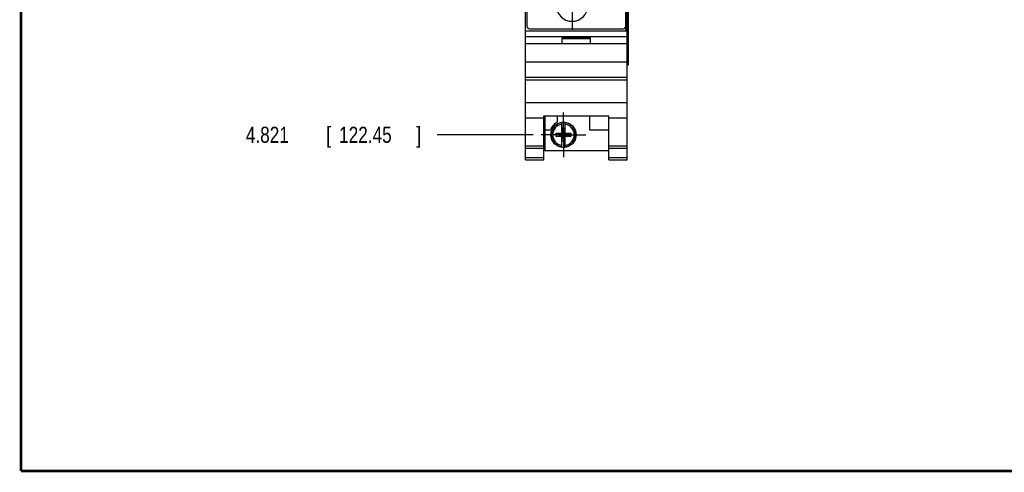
# Model space of a CAD drawing. Header units: inches. Extents: x 0.2 to 16.8, y 0.1 to 10.8.
# Tile 1 of 14: x 0.2 to 7.9, y 0.2 to 3.8. Entities that reach past the tile are written whole.
import ezdxf

# ---------------------------------------------------------------- set-up
doc = ezdxf.new("R2010")
doc.units = ezdxf.units.IN
doc.header["$LTSCALE"] = 0.935
doc.header["$MEASUREMENT"] = 0
doc.linetypes.add('CENTER', pattern=[0.6, 0.375, -0.075, 0.075, -0.075])
doc.layers.get('0').update_dxf_attribs({"linetype": 'CONTINUOUS'})
doc.layers.add('DEFAULT_1', color=7, linetype='CENTER')
doc.layers.add('DIMENSIONS', color=7, linetype='CONTINUOUS')
doc.styles.get("Standard").update_dxf_attribs({"font": 'txt', "width": 0.8})
doc.dimstyles.new('DIMSTYLE_1', dxfattribs={"dimtxt": 0.125, "dimasz": 0.18, "dimexe": 0.18, "dimexo": 0.0625, "dimgap": 0.09, "dimtad": 0, "dimtih": 1, "dimtoh": 1, "dimdec": 3, "dimzin": 4, "dimdsep": 46, "dimtxsty": 'STANDARD', "dimblk": '_FILLED', "dimblk1": '_FILLED', "dimblk2": '_FILLED', "dimcen": 0.09, "dimadec": 0, "dimazin": 0, "dimtp": 0.001, "dimtm": 0.001, "dimtfac": 1, "dimtdec": 3, "dimtofl": 0, "dimtmove": 0, "dimatfit": 3, "dimldrblk": '_FILLED', "dimfxl": 1, "dimtolj": 1, "dimtzin": 4, "dimarcsym": 0})

# ---------------------------------------------------------------- blocks, each defined once
blk = doc.blocks.new('*D8')
at = {"layer": 'DIMENSIONS', "color": 2, "linetype": 'CONTINUOUS'}
blk.add_line((4.2299, 2.869), (3.4849, 2.869), dxfattribs=at)
at = {"layer": 'DIMENSIONS', "color": 2, "linetype": 'CONTINUOUS', "width": 0.8}
for s, p in [('4.821', (1.9974, 2.8065)), ('[', (2.6224, 2.8065)), ('122.45', (2.7224, 2.8065)), (']', (3.3224, 2.8065))]:
    blk.add_text(s, height=0.125, dxfattribs=at).set_placement(p)
blk = doc.blocks.new('_FILLED')
at = {"color": 0, "linetype": 'BYBLOCK'}
blk.add_solid([(0, 0), (-1, 0.174), (-1, -0.174)], dxfattribs=at)

msp = doc.modelspace()

# ---------------------------------------------------------------- linework, layer by layer
at = {"color": 7, "linetype": 'CONTINUOUS'}
for p, q in [((4.1724, 2.674), (4.1724, 7.8119)), ((4.9604, 2.674), (4.9604, 7.8119)), ((4.1824, 7.7819), (4.1824, 3.7119)), ((4.9504, 3.7119), (4.9504, 7.7819)), ((4.9721, 3.4119), (4.9721, 7.4119)), ((4.1724, 3.676), (4.9604, 3.676)), ((4.2024, 3.6919), (4.9304, 3.6919)), ((4.1724, 3.633), (4.9604, 3.633)), ((4.4564, 3.623), (4.6764, 3.623)), ((4.4564, 3.576), (4.4564, 3.623)), ((4.4564, 3.616), (4.6764, 3.616)), ((4.6764, 3.576), (4.6764, 3.623)), ((4.9604, 3.576), (4.1724, 3.576)), ((4.1724, 3.436), (4.9604, 3.436)), ((4.9604, 3.4119), (4.9721, 3.4119)), ((4.1724, 3.316), (4.9604, 3.316)), ((4.1724, 3.2965), (4.9604, 3.2965)), ((4.1724, 3.1207), (4.9604, 3.1207)), ((4.1724, 3.001), (4.3144, 3.001)), ((4.3144, 3.0163), (4.8184, 3.0163)), ((4.3144, 2.674), (4.3144, 3.0163)), ((4.3204, 3.0163), (4.3204, 2.747)), ((4.4174, 3.0163), (4.4174, 2.9663)), ((4.6674, 3.0163), (4.6674, 2.907)), ((4.8184, 2.674), (4.8184, 3.0163)), ((4.8184, 3.001), (4.9604, 3.001)), ((4.4526, 2.8807), (4.4526, 2.9636)), ((4.4781, 2.9175), (4.4547, 2.9175)), ((4.4781, 2.8205), (4.4547, 2.9175)), ((4.4547, 2.9175), (4.4547, 2.8807)), ((4.4547, 2.8205), (4.4781, 2.9175)), ((4.4781, 2.8807), (4.4781, 2.9175)), ((4.4802, 2.8807), (4.4802, 2.9636)), ((4.3204, 2.907), (4.3642, 2.907)), ((4.4093, 2.8552), (4.5235, 2.8828)), ((4.4093, 2.8828), (4.4526, 2.8828)), ((4.4093, 2.8828), (4.5235, 2.8552)), ((4.4093, 2.8552), (4.4093, 2.8828)), ((4.4526, 2.8552), (4.4093, 2.8552)), ((4.4526, 2.8807), (4.4547, 2.8807)), ((4.4526, 2.8573), (4.4547, 2.8573)), ((4.4526, 2.7743), (4.4526, 2.8573)), ((4.4781, 2.8573), (4.4547, 2.8807)), ((4.4547, 2.8573), (4.4781, 2.8807)), ((4.4547, 2.8573), (4.4547, 2.8205)), ((4.4802, 2.8807), (4.4781, 2.8807)), ((4.4802, 2.8573), (4.4781, 2.8573)), ((4.4781, 2.8205), (4.4781, 2.8573)), ((4.4802, 2.8828), (4.5235, 2.8828)), ((4.4802, 2.7743), (4.4802, 2.8573)), ((4.5235, 2.8552), (4.4802, 2.8552)), ((4.5235, 2.8828), (4.5235, 2.8552)), ((4.6674, 2.907), (4.8184, 2.907)), ((4.1724, 2.784), (4.3144, 2.784)), ((4.1724, 2.7647), (4.3144, 2.7647)), ((4.4781, 2.8205), (4.4547, 2.8205)), ((4.8184, 2.784), (4.9604, 2.784)), ((4.8184, 2.7647), (4.9604, 2.7647)), ((4.1724, 2.6919), (4.3144, 2.6919)), ((4.3204, 2.747), (4.8184, 2.747)), ((4.8184, 2.6919), (4.9604, 2.6919)), ((4.1724, 2.674), (4.3144, 2.674)), ((4.8184, 2.674), (4.9604, 2.674))]:
    msp.add_line(p, q, dxfattribs=at)
at = {"color": 9, "linetype": 'CONTINUOUS'}
for p, q in [((4.9633, 3.4119), (4.9633, 7.4119)), ((4.9719, 3.4119), (4.9719, 7.4119)), ((4.9484, 3.7044), (4.9484, 3.676))]:
    msp.add_line(p, q, dxfattribs=at)
at = {"color": 7, "linetype": 'CONTINUOUS', "const_width": 0.02}
for points in [[(0.25, 10.7586), (0.25, 0.2586)], [(0.25, 0.2586), (16.75, 0.2586)]]:
    msp.add_lwpolyline(points, dxfattribs=at)
at = {"color": 7, "linetype": 'CONTINUOUS'}
msp.add_circle((4.4664, 2.869), 0.098, dxfattribs=at)
for centre, radius, start, end in [((4.5334, 3.8719), 0.122, 180, 360), ((4.2024, 3.7119), 0.02, 180, 270), ((4.9304, 3.7119), 0.02, 270, 360), ((4.4664, 2.869), 0.109, 116.71426, 159.59683), ((4.4664, 2.869), 0.0956, 81.71661, 98.28339), ((4.4664, 2.869), 0.0956, 261.71661, 278.28339)]:
    msp.add_arc(centre, radius, start, end, dxfattribs=at)
at = {"color": 9, "linetype": 'CONTINUOUS'}
for radius, start, end in [(0.0947, 98.36374, 261.63626), (0.0832, 99.53359, 260.46641), (0.0947, 278.36374, 81.63626), (0.0832, 279.53359, 80.46641)]:
    msp.add_arc((4.4664, 2.869), radius, start, end, dxfattribs=at)
at = {"layer": 'DEFAULT_1', "color": 7, "linetype": 'CENTER'}
for p, q in [((4.5334, 3.8719), (4.5334, 3.6844)), ((4.4664, 2.869), (4.4664, 3.043)), ((4.4664, 2.869), (4.2924, 2.869)), ((4.4664, 2.869), (4.6404, 2.869)), ((4.4664, 2.869), (4.4664, 2.695))]:
    msp.add_line(p, q, dxfattribs=at)

# ---------------------------------------------------------------- dimensions: what is measured, and where the dimension line sits
at = {"layer": 'DIMENSIONS', "color": 2, "linetype": 'CONTINUOUS'}
dim = msp.add_ordinate_dim(feature_location=(4.2299, 2.869), offset=(-0.745, 0), dtype=0, origin=(4.2229, 7.6899), dimstyle='DIMSTYLE_1', dxfattribs=at)
dim.commit()
dim.dimension.update_dxf_attribs({"geometry": '*D8', "text_midpoint": (2.7099, 2.869)})

doc.saveas('drawing.dxf')
